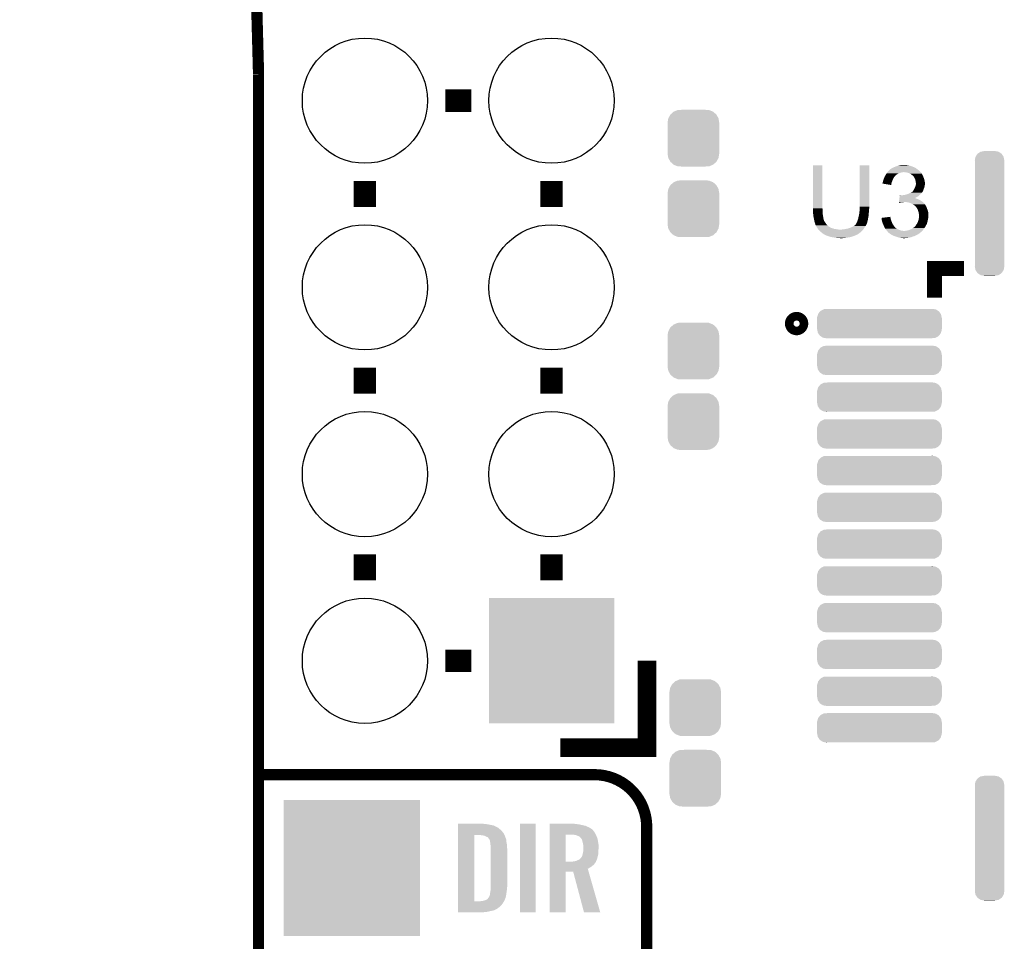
# Model space of a CAD drawing. Extents: x -4.5 to 27.4, y -3.9 to 53.4.
# Tile 23 of 43: x -4.5 to 8.9, y 16.8 to 29.3. Entities that reach past the tile are written whole.
import ezdxf

# ---------------------------------------------------------------- set-up
doc = ezdxf.new("R2010")
doc.units = 0
doc.layers.get('0').update_dxf_attribs({"linetype": 'CONTINUOUS'})
for name, color, linetype in [('BRUSHLESS_28_CLICK_V101_GKO', 9, 'CONTINUOUS'), ('BRUSHLESS_28_CLICK_V101_GTO', 11, 'CONTINUOUS'), ('BRUSHLESS_28_CLICK_V101_GTS', 8, 'CONTINUOUS')]:
    doc.layers.add(name, color=color, linetype=linetype)

# ---------------------------------------------------------------- blocks, each defined once
blk = doc.blocks.new('CUSTOM_107')
for points in [[(-0.189414, 0.772888), (-0.165422, 0.810392), (0.190492, 0.772888), (0.164314, 0.810392)], [(-0.165422, 0.810392), (-0.16024, 0.813914), (0.164314, 0.810392), (0.161854, 0.813914)], [(-0.16024, 0.813914), (-0.124042, 0.838516), (0.161854, 0.813914), (0.122324, 0.838516)], [(-0.124042, 0.838516), (-0.11462, 0.84035), (0.122324, 0.838516), (0.119376, 0.84035)], [(-0.11462, 0.84035), (-0.07493, 0.848074), (0.119376, 0.84035), (0.07493, 0.848074)], [(-0.07493, 0.848074), (-0.07493, 0.84963), (0.07493, 0.848074), (0.07493, 0.84963)], [(-0.20066, 0.7239), (-0.192384, 0.768244), (0.20066, 0.7239), (0.191456, 0.768244)], [(-0.19939, 0.706172), (-0.20066, 0.7239), (0.19939, 0.706172), (0.20066, 0.7239)], [(-0.19939, 0.706166), (-0.19939, 0.706172), (0.19939, 0.706166), (0.19939, 0.706172)], [(-0.19939, -0.706166), (-0.19939, 0.706166), (0.19939, -0.706166), (0.19939, 0.706166)], [(-0.192384, 0.768244), (-0.189414, 0.772888), (0.191456, 0.768244), (0.190492, 0.772888)], [(-0.20066, -0.7239), (-0.199392, -0.706168), (0.20066, -0.7239), (0.19939, -0.706168)], [(-0.191394, -0.768524), (-0.20066, -0.7239), (0.192382, -0.768524), (0.20066, -0.7239)], [(-0.199392, -0.706168), (-0.19939, -0.706166), (0.19939, -0.706168), (0.19939, -0.706166)], [(-0.19049, -0.772888), (-0.191394, -0.768524), (0.18959, -0.772888), (0.192382, -0.768524)], [(-0.164118, -0.81067), (-0.19049, -0.772888), (0.16542, -0.81067), (0.18959, -0.772888)], [(-0.161854, -0.813914), (-0.164118, -0.81067), (0.160646, -0.813914), (0.16542, -0.81067)], [(-0.12187, -0.838794), (-0.161854, -0.813914), (0.12404, -0.838794), (0.160646, -0.813914)], [(-0.119374, -0.840348), (-0.12187, -0.838794), (0.116054, -0.840348), (0.12404, -0.838794)], [(-0.07493, -0.848074), (-0.119374, -0.840348), (0.076358, -0.848074), (0.116054, -0.840348)], [(-0.07493, -0.848352), (-0.07493, -0.848074), (0.07493, -0.848352), (0.076358, -0.848074)], [(-0.07493, -0.84963), (-0.07493, -0.848352), (0.07493, -0.84963), (0.07493, -0.848352)]]:
    blk.add_solid(points)
blk = doc.blocks.new('CUSTOM_108')
for points in [[(-0.8364, 0.12521), (-0.833152, 0.135816), (0.838302, 0.12521), (0.830934, 0.135816)], [(-0.833152, 0.135816), (-0.807378, 0.1663), (0.830934, 0.135816), (0.809756, 0.1663)], [(-0.807378, 0.1663), (-0.800848, 0.174022), (0.809756, 0.1663), (0.79741, 0.174022)], [(-0.800848, 0.174022), (-0.763276, 0.19283), (0.79741, 0.174022), (0.767336, 0.19283)], [(-0.763276, 0.19283), (-0.756108, 0.196418), (0.767336, 0.19283), (0.744246, 0.196418)], [(-0.756108, 0.196418), (-0.706166, 0.19939), (0.744246, 0.196418), (0.725118, 0.19939)], [(0.706166, 0.19939), (0.717896, 0.200512), (0.725118, 0.19939), (0.717896, 0.200512)], [(-0.84963, -0.07493), (-0.84963, 0.07493), (0.84963, -0.07493), (0.84963, 0.07493)], [(-0.84836, 0.0762), (-0.8478, 0.087976), (0.84836, 0.0762), (0.845944, 0.087976)], [(-0.848354, 0.07493), (-0.84836, 0.0762), (0.848354, 0.07493), (0.84836, 0.0762)], [(-0.8478, 0.087976), (-0.8364, 0.12521), (0.845944, 0.087976), (0.838302, 0.12521)], [(-0.84836, -0.0762), (-0.848354, -0.07493), (0.84836, -0.0762), (0.848354, -0.07493)], [(-0.845944, -0.087972), (-0.84836, -0.0762), (0.847802, -0.087972), (0.84836, -0.0762)], [(-0.838302, -0.12521), (-0.845944, -0.087972), (0.8364, -0.12521), (0.847802, -0.087972)], [(-0.830936, -0.135812), (-0.838302, -0.12521), (0.833154, -0.135812), (0.8364, -0.12521)], [(-0.809758, -0.166302), (-0.830936, -0.135812), (0.807374, -0.166302), (0.833154, -0.135812)], [(-0.79742, -0.174018), (-0.809758, -0.166302), (0.80085, -0.174018), (0.807374, -0.166302)], [(-0.76734, -0.192832), (-0.79742, -0.174018), (0.763272, -0.192832), (0.80085, -0.174018)], [(-0.744262, -0.196418), (-0.76734, -0.192832), (0.75611, -0.196418), (0.763272, -0.192832)], [(-0.725134, -0.19939), (-0.744262, -0.196418), (0.706166, -0.19939), (0.75611, -0.196418)], [(-0.717902, -0.200514), (-0.725134, -0.19939), (-0.717902, -0.200514), (-0.706166, -0.19939)]]:
    blk.add_solid(points)
blk = doc.blocks.new('CUSTOM_62')
for points in [[(-0.35179, 0.21082), (-0.342144, 0.268372), (0.35179, 0.21082), (0.34192, 0.268372)], [(-0.342144, 0.268372), (-0.341452, 0.269636), (0.34192, 0.268372), (0.341702, 0.269636)], [(-0.341452, 0.269636), (-0.313432, 0.320688), (0.341702, 0.269636), (0.313176, 0.320688)], [(-0.313432, 0.320688), (-0.312264, 0.321732), (0.313176, 0.320688), (0.312592, 0.321732)], [(-0.312264, 0.321732), (-0.26893, 0.360448), (0.312592, 0.321732), (0.268592, 0.360448)], [(-0.26893, 0.360448), (-0.267216, 0.361152), (0.268592, 0.360448), (0.26779, 0.361152)], [(-0.267216, 0.361152), (-0.213724, 0.383108), (0.26779, 0.361152), (0.21312, 0.383108)], [(-0.213724, 0.383108), (-0.20803, 0.383392), (0.21312, 0.383108), (0.212412, 0.383392)], [(-0.20803, 0.383392), (-0.154122, 0.38608), (0.212412, 0.383392), (0.154132, 0.38608)], [(-0.35179, 0.20955), (-0.35179, 0.21082), (0.35179, 0.20955), (0.35179, 0.21082)], [(-0.35179, -0.20955), (-0.35179, 0.20955), (0.35179, -0.20955), (0.35179, 0.20955)], [(-0.35179, -0.21082), (-0.35179, -0.20955), (0.35179, -0.21082), (0.35179, -0.20955)], [(-0.34192, -0.268358), (-0.35179, -0.21082), (0.342148, -0.268358), (0.35179, -0.21082)], [(-0.341702, -0.269636), (-0.34192, -0.268358), (0.341446, -0.269636), (0.342148, -0.268358)], [(-0.313184, -0.320676), (-0.341702, -0.269636), (0.31344, -0.320676), (0.341446, -0.269636)], [(-0.312594, -0.321732), (-0.313184, -0.320676), (0.312258, -0.321732), (0.31344, -0.320676)], [(-0.268602, -0.36044), (-0.312594, -0.321732), (0.26894, -0.36044), (0.312258, -0.321732)], [(-0.267792, -0.361154), (-0.268602, -0.36044), (0.2672, -0.361154), (0.26894, -0.36044)], [(-0.213136, -0.383104), (-0.267792, -0.361154), (0.213734, -0.383104), (0.2672, -0.361154)], [(-0.212414, -0.383394), (-0.213136, -0.383104), (0.207926, -0.383394), (0.213734, -0.383104)], [(-0.154122, -0.38608), (-0.212414, -0.383394), (0.154132, -0.38608), (0.207926, -0.383394)]]:
    blk.add_solid(points)
blk = doc.blocks.new('ROUND_53')
blk.add_circle((0, 0), 0.852)
blk = doc.blocks.new('SQUARE_55')
blk.add_solid([(0.85217, 0.85217), (0.85217, -0.85217), (-0.85217, 0.85217), (-0.85217, -0.85217)])
blk = doc.blocks.new('SQUARE_58')
blk.add_solid([(0.9271, 0.9271), (0.9271, -0.9271), (-0.9271, 0.9271), (-0.9271, -0.9271)])

msp = doc.modelspace()

# ---------------------------------------------------------------- linework, layer by layer
at = {"layer": 'BRUSHLESS_28_CLICK_V101_GKO', "const_width": 0.1524}
msp.add_lwpolyline([(-1.27, 28.575, 0.1622777), (-4.445, 38.735)], format="xyb", dxfattribs=at)
msp.add_lwpolyline([(-1.27, -3.81), (-1.27, 28.575)], dxfattribs=at)
at = {"layer": 'BRUSHLESS_28_CLICK_V101_GTO'}
for points, const_width in [([(1.27, 28.2194), (1.6256, 28.2194)], 0.3048), ([(0.1778, 26.7716), (0.1778, 27.1272)], 0.3048), ([(2.7178, 26.7716), (2.7178, 27.1272)], 0.3048), ([(7.92988, 25.53716), (7.92988, 25.93594), (8.3312, 25.93594)], 0.2032), ([(0.1778, 24.2316), (0.1778, 24.5872)], 0.3048), ([(2.7178, 24.2316), (2.7178, 24.5872)], 0.3048), ([(0.1778, 21.6916), (0.1778, 22.0472)], 0.3048), ([(2.7178, 21.6916), (2.7178, 22.0472)], 0.3048), ([(1.27, 20.5994), (1.6256, 20.5994)], 0.3048), ([(2.83718, 19.4183), (4.01828, 19.4183), (4.01828, 20.5994)], 0.254), ([(-1.27, 19.05), (3.302, 19.05)], 0.1524), ([(4.0132, -0.5588), (4.0132, 18.3388)], 0.1524)]:
    msp.add_lwpolyline(points, dxfattribs=dict(at, const_width=const_width))
at = {"layer": 'BRUSHLESS_28_CLICK_V101_GTO', "const_width": 0.20066}
msp.add_lwpolyline([(5.9944, 25.18664, 1), (6.11124, 25.18664, 1)], format="xyb", close=True, dxfattribs=at)
at = {"layer": 'BRUSHLESS_28_CLICK_V101_GTO', "const_width": 0.1524}
msp.add_lwpolyline([(4.0132, 18.3388, 0.4142136), (3.302, 19.05)], format="xyb", dxfattribs=at)
at = {"layer": 'BRUSHLESS_28_CLICK_V101_GTO'}
for points in [[(6.2738, 26.756358), (6.273824, 27.340534), (6.40334, 26.756358), (6.40334, 27.340534)], [(6.273824, 27.340534), (6.273826, 27.34056), (6.40334, 27.340534), (6.273826, 27.34056)], [(6.91134, 26.77668), (6.911364, 27.340534), (7.04088, 26.77668), (7.04088, 27.340534)], [(6.911364, 27.340534), (6.911366, 27.34056), (7.04088, 27.340534), (6.911366, 27.34056)], [(7.434582, 27.33548), (7.45998, 27.34056), (7.58444, 27.33548), (7.561578, 27.34056)], [(7.45998, 27.34056), (7.47268, 27.3431), (7.561578, 27.34056), (7.5438, 27.3431)], [(7.47268, 27.3431), (7.493002, 27.34564), (7.5438, 27.3431), (7.52602, 27.34564)], [(7.261638, 27.203388), (7.269054, 27.2161), (7.39902, 27.203388), (7.41934, 27.2161)], [(7.269054, 27.2161), (7.272018, 27.22118), (7.41934, 27.2161), (7.42645, 27.22118)], [(7.272018, 27.22118), (7.277096, 27.228798), (7.42645, 27.22118), (7.437116, 27.228798)], [(7.277096, 27.228798), (7.280484, 27.23388), (7.437116, 27.228798), (7.457438, 27.23388)], [(7.280484, 27.23388), (7.285564, 27.241498), (7.457438, 27.23388), (7.475218, 27.241498)], [(7.285564, 27.241498), (7.287258, 27.24404), (7.475218, 27.241498), (7.493, 27.24404)], [(7.287258, 27.24404), (7.288952, 27.24658), (7.493, 27.24404), (7.505698, 27.24658)], [(7.288952, 27.24658), (7.292342, 27.251662), (7.741922, 27.24658), (7.73684, 27.251662)], [(7.292342, 27.251662), (7.297422, 27.256742), (7.73684, 27.251662), (7.73176, 27.256742)], [(7.297422, 27.256742), (7.31266, 27.27198), (7.73176, 27.256742), (7.71398, 27.27198)], [(7.31266, 27.27198), (7.322824, 27.282142), (7.71398, 27.27198), (7.701786, 27.282142)], [(7.322824, 27.282142), (7.327892, 27.28468), (7.701786, 27.282142), (7.69874, 27.28468)], [(7.327892, 27.28468), (7.327896, 27.284682), (7.69874, 27.28468), (7.698738, 27.284682)], [(7.327896, 27.284682), (7.33298, 27.28976), (7.698738, 27.284682), (7.69112, 27.28976)], [(7.33298, 27.28976), (7.340602, 27.29484), (7.69112, 27.28976), (7.6835, 27.29484)], [(7.340602, 27.29484), (7.360914, 27.304998), (7.6835, 27.29484), (7.670802, 27.304998)], [(7.360914, 27.304998), (7.360918, 27.305), (7.670802, 27.304998), (7.670798, 27.305)], [(7.360918, 27.305), (7.36515, 27.30754), (7.670798, 27.305), (7.663184, 27.30754)], [(7.36515, 27.30754), (7.369376, 27.310076), (7.663184, 27.30754), (7.660636, 27.310076)], [(7.369376, 27.310076), (7.373616, 27.31262), (7.660636, 27.310076), (7.654278, 27.31262)], [(7.373616, 27.31262), (7.40156, 27.32278), (7.654278, 27.31262), (7.628884, 27.32278)], [(7.40156, 27.32278), (7.421366, 27.330398), (7.628884, 27.32278), (7.609842, 27.330398)], [(7.421366, 27.330398), (7.434582, 27.33548), (7.609842, 27.330398), (7.58444, 27.33548)], [(7.541258, 27.24404), (7.515862, 27.24658), (7.744462, 27.24404), (7.741922, 27.24658)], [(7.564118, 27.23896), (7.541258, 27.24404), (7.749542, 27.23896), (7.744462, 27.24404)], [(7.564124, 27.238958), (7.564118, 27.23896), (7.749542, 27.238958), (7.749542, 27.23896)], [(7.58444, 27.23134), (7.564124, 27.238958), (7.753776, 27.23134), (7.749542, 27.238958)], [(7.599682, 27.22626), (7.58444, 27.23134), (7.7566, 27.22626), (7.753776, 27.23134)], [(7.612376, 27.216104), (7.599682, 27.22626), (7.762242, 27.216104), (7.7566, 27.22626)], [(7.61238, 27.2161), (7.612376, 27.216104), (7.762246, 27.2161), (7.762242, 27.216104)], [(7.615772, 27.213556), (7.61238, 27.2161), (7.76478, 27.213556), (7.762246, 27.2161)], [(7.62254, 27.20848), (7.615772, 27.213556), (7.766474, 27.20848), (7.76478, 27.213556)], [(7.626354, 27.205938), (7.62254, 27.20848), (7.76732, 27.205938), (7.766474, 27.20848)], [(7.63016, 27.2034), (7.626354, 27.205938), (7.768844, 27.2034), (7.76732, 27.205938)], [(7.22122, 27.091662), (7.221222, 27.094184), (7.34398, 27.091662), (7.344404, 27.094184)], [(7.340574, 27.071324), (7.22122, 27.091662), (7.340574, 27.071324), (7.34398, 27.091662)], [(7.221222, 27.094184), (7.22376, 27.099264), (7.344404, 27.094184), (7.345254, 27.099264)], [(7.22376, 27.101798), (7.223762, 27.104342), (7.34568, 27.101798), (7.346604, 27.104342)], [(7.22376, 27.099264), (7.22376, 27.101798), (7.345254, 27.099264), (7.34568, 27.101798)], [(7.223762, 27.104342), (7.226298, 27.11196), (7.346604, 27.104342), (7.349374, 27.11196)], [(7.226298, 27.11196), (7.230746, 27.12974), (7.349374, 27.11196), (7.35584, 27.12974)], [(7.230746, 27.12974), (7.231382, 27.13228), (7.35584, 27.12974), (7.356968, 27.13228)], [(7.231382, 27.13228), (7.23877, 27.1526), (7.356968, 27.13228), (7.366, 27.1526)], [(7.23877, 27.1526), (7.24154, 27.160218), (7.366, 27.1526), (7.369264, 27.160218)], [(7.24154, 27.160218), (7.245772, 27.170378), (7.369264, 27.160218), (7.37362, 27.170378)], [(7.245772, 27.170378), (7.251062, 27.183078), (7.37362, 27.170378), (7.383778, 27.183078)], [(7.251062, 27.183078), (7.25424, 27.190702), (7.383778, 27.183078), (7.391402, 27.190702)], [(7.25424, 27.190702), (7.255718, 27.193238), (7.391402, 27.190702), (7.393938, 27.193238)], [(7.255718, 27.193238), (7.26016, 27.200854), (7.393938, 27.193238), (7.399016, 27.200854)], [(7.26016, 27.200854), (7.261638, 27.203388), (7.399016, 27.200854), (7.39902, 27.203388)], [(7.640314, 27.193244), (7.63016, 27.2034), (7.77494, 27.193244), (7.768844, 27.2034)], [(7.647938, 27.185616), (7.640314, 27.193244), (7.777484, 27.185616), (7.77494, 27.193244)], [(7.652292, 27.178002), (7.647938, 27.185616), (7.78002, 27.178002), (7.777484, 27.185616)], [(7.6581, 27.167842), (7.652292, 27.178002), (7.784374, 27.167842), (7.78002, 27.178002)], [(7.661368, 27.160218), (7.6581, 27.167842), (7.78764, 27.160218), (7.784374, 27.167842)], [(7.66572, 27.150062), (7.661368, 27.160218), (7.79018, 27.150062), (7.78764, 27.160218)], [(7.668624, 27.1399), (7.66572, 27.150062), (7.79272, 27.1399), (7.79018, 27.150062)], [(7.6708, 27.132282), (7.668624, 27.1399), (7.794244, 27.132282), (7.79272, 27.1399)], [(7.67334, 27.11704), (7.6708, 27.132282), (7.797292, 27.11704), (7.794244, 27.132282)], [(7.67385, 27.1145), (7.67334, 27.11704), (7.7978, 27.1145), (7.797292, 27.11704)], [(7.67588, 27.104342), (7.67385, 27.1145), (7.79893, 27.104342), (7.7978, 27.1145)], [(7.674186, 27.06878), (7.675878, 27.078938), (7.7978, 27.06878), (7.80034, 27.078938)], [(7.675878, 27.078938), (7.67588, 27.078942), (7.80034, 27.078938), (7.80034, 27.078942)], [(7.67588, 27.091638), (7.67588, 27.104342), (7.80034, 27.091638), (7.79893, 27.104342)], [(7.67588, 27.078942), (7.67588, 27.091638), (7.80034, 27.078942), (7.80034, 27.091638)], [(7.5057, 26.93416), (7.52348, 26.9367), (7.72414, 26.93416), (7.727188, 26.9367)], [(7.52348, 26.9367), (7.543798, 26.94178), (7.727188, 26.9367), (7.733284, 26.94178)], [(7.543798, 26.94178), (7.559038, 26.94686), (7.733284, 26.94178), (7.73938, 26.94686)], [(7.559038, 26.94686), (7.566658, 26.9494), (7.73938, 26.94686), (7.741918, 26.9494)], [(7.566658, 26.9494), (7.583804, 26.95702), (7.741918, 26.9494), (7.749538, 26.95702)], [(7.583804, 26.95702), (7.58952, 26.95956), (7.749538, 26.95702), (7.751442, 26.95956)], [(7.58952, 26.95956), (7.604758, 26.967178), (7.751442, 26.95956), (7.75716, 26.967178)], [(7.604758, 26.967178), (7.614924, 26.97226), (7.75716, 26.967178), (7.762236, 26.97226)], [(7.614924, 26.97226), (7.617466, 26.972264), (7.762236, 26.97226), (7.76224, 26.972264)], [(7.617466, 26.972264), (7.621274, 26.974804), (7.76224, 26.972264), (7.764778, 26.974804)], [(7.621274, 26.974804), (7.625082, 26.977342), (7.764778, 26.974804), (7.766046, 26.977342)], [(7.625082, 26.977342), (7.635242, 26.987502), (7.766046, 26.977342), (7.771128, 26.987502)], [(7.635242, 26.987502), (7.641336, 26.99512), (7.771128, 26.987502), (7.77494, 26.99512)], [(7.641336, 26.99512), (7.645402, 27.000202), (7.77494, 26.99512), (7.776844, 27.000202)], [(7.645402, 27.000202), (7.663178, 27.03576), (7.776844, 27.000202), (7.79018, 27.03576)], [(7.663178, 27.03576), (7.66572, 27.040842), (7.79018, 27.03576), (7.791632, 27.040842)], [(7.66572, 27.040842), (7.669952, 27.053538), (7.791632, 27.040842), (7.79526, 27.053538)], [(7.669952, 27.053538), (7.67334, 27.0637), (7.79526, 27.053538), (7.796952, 27.0637)], [(7.67334, 27.0637), (7.674186, 27.06878), (7.796952, 27.0637), (7.7978, 27.06878)], [(7.444744, 26.827516), (7.445344, 26.83256), (7.444744, 26.827516), (7.462518, 26.83256)], [(7.445344, 26.83256), (7.445648, 26.8351), (7.462518, 26.83256), (7.4803, 26.8351)], [(7.445648, 26.8351), (7.44595, 26.83764), (7.4803, 26.8351), (7.492998, 26.83764)], [(7.44595, 26.83764), (7.446254, 26.84018), (7.505698, 26.83764), (7.515858, 26.84018)], [(7.446254, 26.84018), (7.447466, 26.85034), (7.770224, 26.84018), (7.75716, 26.85034)], [(7.447466, 26.85034), (7.44898, 26.86304), (7.75716, 26.85034), (7.73684, 26.86304)], [(7.44898, 26.86304), (7.450494, 26.87574), (7.73684, 26.86304), (7.713982, 26.87574)], [(7.450494, 26.87574), (7.451404, 26.88336), (7.713982, 26.87574), (7.69366, 26.88336)], [(7.451404, 26.88336), (7.45201, 26.88844), (7.69366, 26.88336), (7.678422, 26.88844)], [(7.45201, 26.88844), (7.452616, 26.893518), (7.678422, 26.88844), (7.668264, 26.893518)], [(7.452616, 26.89352), (7.45413, 26.90622), (7.663288, 26.89352), (7.688578, 26.90622)], [(7.452616, 26.893518), (7.452616, 26.89352), (7.668264, 26.893518), (7.663288, 26.89352)], [(7.45413, 26.90622), (7.455646, 26.91892), (7.688578, 26.90622), (7.706362, 26.91892)], [(7.455646, 26.91892), (7.45716, 26.93162), (7.706362, 26.91892), (7.721176, 26.93162)], [(7.45716, 26.93162), (7.457462, 26.934158), (7.470144, 26.93162), (7.465064, 26.934158)], [(7.457462, 26.934158), (7.457464, 26.93416), (7.465064, 26.934158), (7.457464, 26.93416)], [(7.48792, 26.93162), (7.5057, 26.93416), (7.721176, 26.93162), (7.72414, 26.93416)], [(7.55904, 26.83764), (7.528562, 26.84018), (7.77349, 26.83764), (7.770224, 26.84018)], [(7.584438, 26.83256), (7.55904, 26.83764), (7.78002, 26.83256), (7.77349, 26.83764)], [(7.60984, 26.8224), (7.584438, 26.83256), (7.789052, 26.8224), (7.78002, 26.83256)], [(7.627622, 26.81224), (7.60984, 26.8224), (7.798082, 26.81224), (7.789052, 26.8224)], [(7.632706, 26.809698), (7.627622, 26.81224), (7.80034, 26.809698), (7.798082, 26.81224)], [(7.637794, 26.807154), (7.632706, 26.809698), (7.800344, 26.807154), (7.80034, 26.809698)], [(7.642858, 26.804622), (7.637794, 26.807154), (7.802034, 26.804622), (7.800344, 26.807154)], [(7.65556, 26.79446), (7.642858, 26.804622), (7.80881, 26.79446), (7.802034, 26.804622)], [(6.2738, 26.748738), (6.2738, 26.756358), (6.405246, 26.748738), (6.40334, 26.756358)], [(6.274032, 26.746198), (6.2738, 26.748738), (6.40588, 26.746198), (6.405246, 26.748738)], [(6.27634, 26.7208), (6.274032, 26.746198), (6.40588, 26.7208), (6.40588, 26.746198)], [(6.27634, 26.70556), (6.27634, 26.7208), (6.40588, 26.70556), (6.40588, 26.7208)], [(6.27634, 26.695402), (6.27634, 26.70556), (6.406728, 26.695402), (6.40588, 26.70556)], [(6.278598, 26.67508), (6.27634, 26.695402), (6.40842, 26.67508), (6.406728, 26.695402)], [(6.27888, 26.67254), (6.278598, 26.67508), (6.408844, 26.67254), (6.40842, 26.67508)], [(6.28396, 26.631902), (6.27888, 26.67254), (6.415618, 26.631902), (6.408844, 26.67254)], [(6.90118, 26.66238), (6.90626, 26.687778), (7.033768, 26.66238), (7.03546, 26.687778)], [(6.90626, 26.687778), (6.906768, 26.692862), (7.03546, 26.687778), (7.0358, 26.692862)], [(6.906768, 26.692862), (6.90829, 26.708098), (7.0358, 26.692862), (7.03834, 26.708098)], [(6.90829, 26.708098), (6.9088, 26.71318), (7.03834, 26.708098), (7.03834, 26.71318)], [(6.9088, 26.71318), (6.911128, 26.741118), (7.03834, 26.71318), (7.03834, 26.741118)], [(6.911128, 26.741118), (6.91134, 26.743658), (7.03834, 26.741118), (7.038848, 26.743658)], [(6.91134, 26.753818), (6.91134, 26.77668), (7.04088, 26.753818), (7.04088, 26.77668)], [(6.91134, 26.743658), (6.91134, 26.753818), (7.038848, 26.743658), (7.04088, 26.753818)], [(7.66318, 26.78938), (7.65556, 26.79446), (7.812196, 26.78938), (7.80881, 26.79446)], [(7.665722, 26.78684), (7.66318, 26.78938), (7.81389, 26.78684), (7.812196, 26.78938)], [(7.667942, 26.784304), (7.665722, 26.78684), (7.81558, 26.784304), (7.81389, 26.78684)], [(7.6835, 26.766522), (7.667942, 26.784304), (7.8232, 26.766522), (7.81558, 26.784304)], [(7.683502, 26.76652), (7.6835, 26.766522), (7.8232, 26.76652), (7.8232, 26.766522)], [(7.698738, 26.743664), (7.683502, 26.76652), (7.83082, 26.743664), (7.8232, 26.76652)], [(7.69874, 26.74366), (7.698738, 26.743664), (7.83082, 26.74366), (7.83082, 26.743664)], [(7.707208, 26.718258), (7.69874, 26.74366), (7.84098, 26.718258), (7.83082, 26.74366)], [(7.713978, 26.697942), (7.707208, 26.718258), (7.844366, 26.697942), (7.84098, 26.718258)], [(7.715432, 26.687778), (7.713978, 26.697942), (7.84606, 26.687778), (7.844366, 26.697942)], [(7.71652, 26.68016), (7.715432, 26.687778), (7.84606, 26.68016), (7.84606, 26.687778)], [(7.71906, 26.664922), (7.71652, 26.68016), (7.84606, 26.664922), (7.84606, 26.68016)], [(6.28904, 26.614122), (6.28396, 26.631902), (6.41858, 26.614122), (6.415618, 26.631902)], [(6.289042, 26.61412), (6.28904, 26.614122), (6.41858, 26.61412), (6.41858, 26.614122)], [(6.290856, 26.601418), (6.289042, 26.61412), (6.421122, 26.601418), (6.41858, 26.61412)], [(6.29158, 26.59634), (6.290856, 26.601418), (6.423154, 26.59634), (6.421122, 26.601418)], [(6.292852, 26.588716), (6.29158, 26.59634), (6.4262, 26.588716), (6.423154, 26.59634)], [(6.293276, 26.586174), (6.292852, 26.588716), (6.426204, 26.586174), (6.4262, 26.588716)], [(6.29412, 26.581102), (6.293276, 26.586174), (6.429586, 26.581102), (6.426204, 26.586174)], [(6.295138, 26.578558), (6.29412, 26.581102), (6.43128, 26.578558), (6.429586, 26.581102)], [(6.299198, 26.568404), (6.295138, 26.578558), (6.43636, 26.568404), (6.43128, 26.578558)], [(6.299198, 26.568402), (6.299198, 26.568404), (6.436362, 26.568402), (6.43636, 26.568404)], [(6.30174, 26.555702), (6.299198, 26.568402), (6.44652, 26.555702), (6.436362, 26.568402)], [(6.301742, 26.5557), (6.30174, 26.555702), (6.44652, 26.5557), (6.44652, 26.555702)], [(6.30682, 26.540462), (6.301742, 26.5557), (6.45668, 26.540462), (6.44652, 26.5557)], [(6.306822, 26.54046), (6.30682, 26.540462), (6.45668, 26.54046), (6.45668, 26.540462)], [(6.309358, 26.535384), (6.306822, 26.54046), (6.46091, 26.535384), (6.45668, 26.54046)], [(6.30936, 26.5303), (6.309358, 26.535384), (6.465146, 26.5303), (6.46091, 26.535384)], [(6.852922, 26.530304), (6.855462, 26.535376), (7.00151, 26.530304), (7.004046, 26.535376)], [(6.855462, 26.535376), (6.857998, 26.537916), (7.004046, 26.535376), (7.005318, 26.537916)], [(6.857998, 26.537916), (6.86054, 26.540462), (7.005318, 26.537916), (7.007856, 26.540462)], [(6.86054, 26.540462), (6.860542, 26.540464), (7.007856, 26.540462), (7.007856, 26.540464)], [(6.860542, 26.540464), (6.865622, 26.550622), (7.007856, 26.540464), (7.01076, 26.550622)], [(6.865622, 26.550622), (6.8707, 26.558236), (7.01076, 26.550622), (7.012936, 26.558236)], [(6.8707, 26.558236), (6.877812, 26.57602), (7.012936, 26.558236), (7.01802, 26.57602)], [(6.877812, 26.57602), (6.88086, 26.583638), (7.01802, 26.57602), (7.019542, 26.583638)], [(6.88086, 26.583638), (6.88594, 26.59888), (7.019542, 26.583638), (7.022592, 26.59888)], [(6.88594, 26.59888), (6.890294, 26.61412), (7.022592, 26.59888), (7.02564, 26.61412)], [(6.890294, 26.61412), (6.89102, 26.616658), (7.02564, 26.61412), (7.026114, 26.616658)], [(6.89102, 26.616658), (6.899486, 26.654758), (7.026114, 26.616658), (7.03326, 26.654758)], [(6.899486, 26.654758), (6.90118, 26.66238), (7.03326, 26.654758), (7.033768, 26.66238)], [(7.208522, 26.624254), (7.248506, 26.629358), (7.332142, 26.624254), (7.330442, 26.629358)], [(7.208802, 26.621736), (7.208522, 26.624254), (7.33298, 26.621736), (7.332142, 26.624254)], [(7.20965, 26.614118), (7.208802, 26.621736), (7.33298, 26.614118), (7.33298, 26.621736)], [(7.210778, 26.603962), (7.20965, 26.614118), (7.33552, 26.603962), (7.33298, 26.614118)], [(7.21106, 26.601422), (7.210778, 26.603962), (7.336368, 26.601422), (7.33552, 26.603962)], [(7.215576, 26.5811), (7.21106, 26.601422), (7.34314, 26.5811), (7.336368, 26.601422)], [(7.21614, 26.578562), (7.215576, 26.5811), (7.344156, 26.578562), (7.34314, 26.5811)], [(7.223762, 26.555698), (7.21614, 26.578562), (7.3533, 26.555698), (7.344156, 26.578562)], [(7.22884, 26.540462), (7.223762, 26.555698), (7.361766, 26.540462), (7.3533, 26.555698)], [(7.232358, 26.53284), (7.22884, 26.540462), (7.366, 26.53284), (7.361766, 26.540462)], [(7.248506, 26.629358), (7.288304, 26.634438), (7.330442, 26.629358), (7.33044, 26.634438)], [(7.288304, 26.634438), (7.308172, 26.636974), (7.33044, 26.634438), (7.327906, 26.636974)], [(7.308172, 26.636974), (7.3279, 26.639492), (7.327906, 26.636974), (7.3279, 26.639492)], [(7.678418, 26.52776), (7.689302, 26.542998), (7.81703, 26.52776), (7.82574, 26.542998)], [(7.689302, 26.542998), (7.69112, 26.545542), (7.82574, 26.542998), (7.826466, 26.545542)], [(7.69112, 26.545542), (7.70128, 26.56586), (7.826466, 26.545542), (7.832272, 26.56586)], [(7.70128, 26.56586), (7.706358, 26.578558), (7.832272, 26.56586), (7.8359, 26.578558)], [(7.706358, 26.578558), (7.71144, 26.591262), (7.8359, 26.578558), (7.838016, 26.591262)], [(7.71144, 26.591262), (7.7119, 26.5938), (7.838016, 26.591262), (7.83844, 26.5938)], [(7.7119, 26.5938), (7.71652, 26.619198), (7.83844, 26.5938), (7.843518, 26.619198)], [(7.71652, 26.619198), (7.717578, 26.631898), (7.843518, 26.619198), (7.84606, 26.631898)], [(7.717578, 26.631898), (7.71906, 26.649678), (7.84606, 26.631898), (7.84606, 26.649678)], [(7.71906, 26.649678), (7.71906, 26.664922), (7.84606, 26.649678), (7.84606, 26.664922)], [(6.312326, 26.525218), (6.30936, 26.5303), (6.46938, 26.525218), (6.465146, 26.5303)], [(6.321214, 26.50998), (6.312326, 26.525218), (6.487162, 26.50998), (6.46938, 26.525218)], [(6.32714, 26.49982), (6.321214, 26.50998), (6.503418, 26.49982), (6.487162, 26.50998)], [(6.328758, 26.49728), (6.32714, 26.49982), (6.50748, 26.49728), (6.503418, 26.49982)], [(6.328762, 26.497274), (6.328758, 26.49728), (6.510026, 26.497274), (6.50748, 26.49728)], [(6.33199, 26.4922), (6.328762, 26.497274), (6.515104, 26.4922), (6.510026, 26.497274)], [(6.335224, 26.487118), (6.33199, 26.4922), (6.5278, 26.487118), (6.515104, 26.4922)], [(6.338456, 26.48204), (6.335224, 26.487118), (6.54558, 26.48204), (6.5278, 26.487118)], [(6.343306, 26.47442), (6.338456, 26.48204), (6.565902, 26.47442), (6.54558, 26.48204)], [(6.34492, 26.471882), (6.343306, 26.47442), (6.591282, 26.471882), (6.565902, 26.47442)], [(6.344922, 26.47188), (6.34492, 26.471882), (6.5913, 26.47188), (6.591282, 26.471882)], [(6.349438, 26.4668), (6.344922, 26.47188), (6.6167, 26.4668), (6.5913, 26.47188)], [(6.351696, 26.46426), (6.349438, 26.4668), (6.647178, 26.46426), (6.6167, 26.4668)], [(6.36524, 26.44902), (6.351696, 26.46426), (6.944076, 26.44902), (6.957624, 26.46426)], [(6.368144, 26.44648), (6.36524, 26.44902), (6.94182, 26.44648), (6.944076, 26.44902)], [(6.394266, 26.423622), (6.368144, 26.44648), (6.916422, 26.423622), (6.94182, 26.44648)], [(6.405878, 26.41346), (6.394266, 26.423622), (6.902872, 26.41346), (6.916422, 26.423622)], [(6.421118, 26.403302), (6.405878, 26.41346), (6.889328, 26.403302), (6.902872, 26.41346)], [(6.426202, 26.40076), (6.421118, 26.403302), (6.88594, 26.40076), (6.889328, 26.403302)], [(6.426214, 26.400754), (6.426202, 26.40076), (6.883394, 26.400754), (6.88594, 26.40076)], [(6.431276, 26.398222), (6.426214, 26.400754), (6.88086, 26.398222), (6.883394, 26.400754)], [(6.647178, 26.46426), (6.662422, 26.464262), (6.957624, 26.46426), (6.957626, 26.464262)], [(6.662422, 26.464262), (6.670044, 26.4668), (6.957626, 26.464262), (6.959882, 26.4668)], [(6.682742, 26.4668), (6.69543, 26.469338), (6.959882, 26.4668), (6.962138, 26.469338)], [(6.69543, 26.469338), (6.69544, 26.46934), (6.962138, 26.469338), (6.962138, 26.46934)], [(6.69544, 26.46934), (6.72592, 26.47442), (6.962138, 26.46934), (6.965526, 26.47442)], [(6.72592, 26.47442), (6.758938, 26.48204), (6.965526, 26.47442), (6.970606, 26.48204)], [(6.758938, 26.48204), (6.79196, 26.4922), (6.970606, 26.48204), (6.97738, 26.4922)], [(6.79196, 26.4922), (6.822442, 26.507442), (6.97738, 26.4922), (6.986906, 26.507442)], [(6.822442, 26.507442), (6.830058, 26.51252), (6.986906, 26.507442), (6.99008, 26.51252)], [(6.830058, 26.51252), (6.83768, 26.5176), (6.99008, 26.51252), (6.993466, 26.5176)], [(6.83768, 26.5176), (6.850376, 26.527758), (6.993466, 26.5176), (7.000238, 26.527758)], [(6.850376, 26.527758), (6.85038, 26.52776), (7.000238, 26.527758), (7.000238, 26.52776)], [(6.85038, 26.52776), (6.852922, 26.530304), (7.000238, 26.52776), (7.00151, 26.530304)], [(7.242908, 26.50998), (7.232358, 26.53284), (7.38124, 26.50998), (7.366, 26.53284)], [(7.24408, 26.50744), (7.242908, 26.50998), (7.383148, 26.50744), (7.38124, 26.50998)], [(7.25297, 26.48966), (7.24408, 26.50744), (7.39649, 26.48966), (7.383148, 26.50744)], [(7.252972, 26.489656), (7.25297, 26.48966), (7.399026, 26.489656), (7.39649, 26.48966)], [(7.25551, 26.48458), (7.252972, 26.489656), (7.40664, 26.48458), (7.399026, 26.489656)], [(7.259318, 26.476962), (7.25551, 26.48458), (7.4168, 26.476962), (7.40664, 26.48458)], [(7.25932, 26.47696), (7.259318, 26.476962), (7.416802, 26.47696), (7.4168, 26.476962)], [(7.269478, 26.464262), (7.25932, 26.47696), (7.442198, 26.464262), (7.416802, 26.47696)], [(7.27202, 26.46172), (7.269478, 26.464262), (7.447282, 26.46172), (7.442198, 26.464262)], [(7.277098, 26.45664), (7.27202, 26.46172), (7.462522, 26.45664), (7.447282, 26.46172)], [(7.279004, 26.4541), (7.277098, 26.45664), (7.470142, 26.4541), (7.462522, 26.45664)], [(7.282816, 26.44902), (7.279004, 26.4541), (7.493002, 26.44902), (7.470142, 26.4541)], [(7.28472, 26.446482), (7.282816, 26.44902), (7.51838, 26.446482), (7.493002, 26.44902)], [(7.284722, 26.44648), (7.28472, 26.446482), (7.518398, 26.44648), (7.51838, 26.446482)], [(7.292338, 26.438856), (7.284722, 26.44648), (7.754616, 26.438856), (7.76224, 26.44648)], [(7.294878, 26.433784), (7.292338, 26.438856), (7.749544, 26.433784), (7.754616, 26.438856)], [(7.294882, 26.43378), (7.294878, 26.433784), (7.74954, 26.43378), (7.749544, 26.433784)], [(7.299964, 26.428698), (7.294882, 26.43378), (7.741918, 26.428698), (7.74954, 26.43378)], [(7.305042, 26.42362), (7.299964, 26.428698), (7.736838, 26.42362), (7.741918, 26.428698)], [(7.305042, 26.423618), (7.305042, 26.42362), (7.736834, 26.423618), (7.736838, 26.42362)], [(7.32028, 26.41092), (7.305042, 26.423618), (7.719906, 26.41092), (7.736834, 26.423618)], [(7.32384, 26.408378), (7.32028, 26.41092), (7.716518, 26.408378), (7.719906, 26.41092)], [(7.334504, 26.40076), (7.32384, 26.408378), (7.70382, 26.40076), (7.716518, 26.408378)], [(7.338058, 26.39822), (7.334504, 26.40076), (7.69874, 26.39822), (7.70382, 26.40076)], [(7.518398, 26.44648), (7.526022, 26.446482), (7.76224, 26.44648), (7.762242, 26.446482)], [(7.526022, 26.446482), (7.533644, 26.44902), (7.762242, 26.446482), (7.76478, 26.44902)], [(7.548884, 26.44902), (7.566652, 26.454098), (7.76478, 26.44902), (7.769858, 26.454098)], [(7.566652, 26.454098), (7.56666, 26.4541), (7.769858, 26.454098), (7.769858, 26.4541)], [(7.56666, 26.4541), (7.58952, 26.46172), (7.769858, 26.4541), (7.775302, 26.46172)], [(7.58952, 26.46172), (7.614922, 26.47188), (7.775302, 26.46172), (7.782558, 26.47188)], [(7.614922, 26.47188), (7.637776, 26.484582), (7.782558, 26.47188), (7.79163, 26.484582)], [(7.637776, 26.484582), (7.643492, 26.489662), (7.79163, 26.484582), (7.79526, 26.489662)], [(7.643492, 26.489662), (7.66064, 26.5049), (7.79526, 26.489662), (7.804782, 26.5049)], [(7.66064, 26.5049), (7.665722, 26.509982), (7.804782, 26.5049), (7.80796, 26.509982)], [(7.665722, 26.509982), (7.670802, 26.515062), (7.80796, 26.509982), (7.8105, 26.515062)], [(7.670802, 26.515062), (7.676894, 26.52522), (7.8105, 26.515062), (7.81558, 26.52522)], [(7.676894, 26.52522), (7.678418, 26.52776), (7.81558, 26.52522), (7.81703, 26.52776)], [(6.43128, 26.39822), (6.431276, 26.398222), (6.880858, 26.39822), (6.88086, 26.398222)], [(6.431284, 26.398216), (6.43128, 26.39822), (6.878314, 26.398216), (6.880858, 26.39822)], [(6.433824, 26.395682), (6.431284, 26.398216), (6.874512, 26.395682), (6.878314, 26.398216)], [(6.439756, 26.39314), (6.433824, 26.395682), (6.870698, 26.39314), (6.874512, 26.395682)], [(6.45161, 26.388058), (6.439756, 26.39314), (6.860538, 26.388058), (6.870698, 26.39314)], [(6.457532, 26.38552), (6.45161, 26.388058), (6.850378, 26.38552), (6.860538, 26.388058)], [(6.469382, 26.38044), (6.457532, 26.38552), (6.840218, 26.38044), (6.850378, 26.38552)], [(6.499866, 26.37028), (6.469382, 26.38044), (6.80974, 26.37028), (6.840218, 26.38044)], [(6.50748, 26.367742), (6.499866, 26.37028), (6.800856, 26.367742), (6.80974, 26.37028)], [(6.54558, 26.36012), (6.50748, 26.367742), (6.774178, 26.36012), (6.800856, 26.367742)], [(6.56209, 26.35758), (6.54558, 26.36012), (6.75386, 26.35758), (6.774178, 26.36012)], [(6.5786, 26.35504), (6.56209, 26.35758), (6.731, 26.35504), (6.75386, 26.35758)], [(6.59638, 26.3525), (6.5786, 26.35504), (6.71957, 26.3525), (6.731, 26.35504)], [(6.611618, 26.34996), (6.59638, 26.3525), (6.70814, 26.34996), (6.71957, 26.3525)], [(6.647178, 26.34742), (6.637018, 26.34996), (6.659882, 26.34742), (6.70814, 26.34996)], [(7.355838, 26.38806), (7.338058, 26.39822), (7.67842, 26.38806), (7.69874, 26.39822)], [(7.373622, 26.38044), (7.355838, 26.38806), (7.66318, 26.38044), (7.67842, 26.38806)], [(7.387852, 26.375358), (7.373622, 26.38044), (7.653018, 26.375358), (7.66318, 26.38044)], [(7.40207, 26.37028), (7.387852, 26.375358), (7.63524, 26.37028), (7.653018, 26.375358)], [(7.40918, 26.36774), (7.40207, 26.37028), (7.628466, 26.36774), (7.63524, 26.37028)], [(7.42569, 26.36266), (7.40918, 26.36774), (7.614918, 26.36266), (7.628466, 26.36774)], [(7.442198, 26.35758), (7.42569, 26.36266), (7.59206, 26.35758), (7.614918, 26.36266)], [(7.47268, 26.3525), (7.442198, 26.35758), (7.56666, 26.3525), (7.59206, 26.35758)], [(7.485378, 26.34996), (7.47268, 26.3525), (7.5438, 26.34996), (7.56666, 26.3525)], [(7.505698, 26.34742), (7.495538, 26.34996), (7.518402, 26.34742), (7.5438, 26.34996)], [(1.445284, 18.38198), (1.445286, 18.38452), (1.78308, 18.38198), (1.75514, 18.38452)], [(1.445284, 18.37944), (1.445284, 18.38198), (1.8161, 18.37944), (1.78308, 18.38198)], [(1.445284, 18.37436), (1.445284, 18.37944), (1.851658, 18.37436), (1.8161, 18.37944)], [(1.445284, 18.359118), (1.445284, 18.37436), (1.927862, 18.359118), (1.851658, 18.37436)], [(2.286, 17.175506), (2.286024, 18.384494), (2.501874, 17.175506), (2.5019, 18.384494)], [(2.286024, 18.384494), (2.286026, 18.38452), (2.5019, 18.384494), (2.286026, 18.38452)], [(2.689884, 18.38198), (2.689886, 18.38452), (3.02768, 18.38198), (3.0099, 18.38452)], [(2.689884, 18.37944), (2.689884, 18.38198), (3.04546, 18.37944), (3.02768, 18.38198)], [(2.689884, 18.37436), (2.689884, 18.37944), (3.08864, 18.37436), (3.04546, 18.37944)], [(2.689884, 18.354038), (2.689884, 18.37436), (3.180082, 18.354038), (3.08864, 18.37436)], [(1.445262, 17.327902), (1.445282, 18.22704), (1.66624, 17.327902), (1.666262, 18.22704)], [(1.445282, 18.275302), (1.445284, 18.29816), (2.047238, 18.275302), (2.02692, 18.29816)], [(1.445282, 18.249898), (1.445282, 18.275302), (2.06756, 18.249898), (2.047238, 18.275302)], [(1.445282, 18.22704), (1.445282, 18.249898), (2.077952, 18.22704), (2.06756, 18.249898)], [(1.445284, 18.34388), (1.445284, 18.359118), (1.96088, 18.34388), (1.927862, 18.359118)], [(1.445284, 18.341338), (1.445284, 18.34388), (1.965962, 18.341338), (1.96088, 18.34388)], [(1.445284, 18.33626), (1.445284, 18.341338), (1.973582, 18.33626), (1.965962, 18.341338)], [(1.445284, 18.32864), (1.445284, 18.33626), (1.988816, 18.32864), (1.973582, 18.33626)], [(1.445284, 18.3134), (1.445284, 18.32864), (2.006598, 18.3134), (1.988816, 18.32864)], [(1.445284, 18.29816), (1.445284, 18.3134), (2.02692, 18.29816), (2.006598, 18.3134)], [(1.780542, 18.224498), (1.757678, 18.22704), (2.079108, 18.224498), (2.077952, 18.22704)], [(2.689874, 17.866382), (2.689882, 18.23466), (2.91084, 17.866382), (2.910862, 18.23466)], [(2.689882, 18.27784), (2.689884, 18.298158), (3.29438, 18.27784), (3.27914, 18.298158)], [(2.689882, 18.252438), (2.689882, 18.27784), (3.31216, 18.252438), (3.29438, 18.27784)], [(2.689882, 18.23466), (2.689882, 18.252438), (3.320366, 18.23466), (3.31216, 18.252438)], [(2.689884, 18.33372), (2.689884, 18.354038), (3.2258, 18.33372), (3.180082, 18.354038)], [(2.689884, 18.31086), (2.689884, 18.33372), (3.2639, 18.31086), (3.2258, 18.33372)], [(2.689884, 18.308318), (2.689884, 18.31086), (3.268976, 18.308318), (3.2639, 18.31086)], [(2.689884, 18.298158), (2.689884, 18.308318), (3.27914, 18.298158), (3.268976, 18.308318)], [(3.022602, 18.23212), (2.99212, 18.23466), (3.32154, 18.23212), (3.320366, 18.23466)], [(3.048, 18.227038), (3.022602, 18.23212), (3.323884, 18.227038), (3.32154, 18.23212)], [(3.070858, 18.21942), (3.048, 18.227038), (3.3274, 18.21942), (3.323884, 18.227038)], [(1.788158, 18.22196), (1.780542, 18.224498), (2.08026, 18.22196), (2.079108, 18.224498)], [(1.79578, 18.21942), (1.788158, 18.22196), (2.081532, 18.21942), (2.08026, 18.22196)], [(1.811022, 18.216878), (1.79578, 18.21942), (2.082802, 18.216878), (2.081532, 18.21942)], [(1.821182, 18.211798), (1.811022, 18.216878), (2.084072, 18.211798), (2.082802, 18.216878)], [(1.828802, 18.20672), (1.821182, 18.211798), (2.085342, 18.20672), (2.084072, 18.211798)], [(1.828808, 18.206718), (1.828802, 18.20672), (2.085342, 18.206718), (2.085342, 18.20672)], [(1.833884, 18.20418), (1.828808, 18.206718), (2.08643, 18.20418), (2.085342, 18.206718)], [(1.836424, 18.204178), (1.833884, 18.20418), (2.086432, 18.204178), (2.08643, 18.20418)], [(1.849122, 18.199096), (1.836424, 18.204178), (2.08861, 18.199096), (2.086432, 18.204178)], [(1.85674, 18.18894), (1.849122, 18.199096), (2.09296, 18.18894), (2.08861, 18.199096)], [(1.87198, 18.168618), (1.85674, 18.18894), (2.099734, 18.168618), (2.09296, 18.18894)], [(1.87325, 18.166078), (1.87198, 18.168618), (2.10058, 18.166078), (2.099734, 18.168618)], [(1.87706, 18.158458), (1.87325, 18.166078), (2.101216, 18.158458), (2.10058, 18.166078)], [(1.8796, 18.150836), (1.87706, 18.158458), (2.101852, 18.150836), (2.101216, 18.158458)], [(1.8796, 18.143218), (1.8796, 18.150836), (2.102486, 18.143218), (2.101852, 18.150836)], [(1.880872, 18.135598), (1.8796, 18.143218), (2.10312, 18.135598), (2.102486, 18.143218)], [(1.88214, 18.12798), (1.880872, 18.135598), (2.104644, 18.12798), (2.10312, 18.135598)], [(1.88595, 18.0975), (1.88214, 18.12798), (2.11074, 18.0975), (2.104644, 18.12798)], [(1.88976, 18.067018), (1.88595, 18.0975), (2.112534, 18.067018), (2.11074, 18.0975)], [(3.08864, 18.2118), (3.070858, 18.21942), (3.330364, 18.2118), (3.3274, 18.21942)], [(3.101342, 18.204178), (3.08864, 18.2118), (3.333328, 18.204178), (3.330364, 18.2118)], [(3.11658, 18.18894), (3.101342, 18.204178), (3.339254, 18.18894), (3.333328, 18.204178)], [(3.127468, 18.173696), (3.11658, 18.18894), (3.34518, 18.173696), (3.339254, 18.18894)], [(3.12928, 18.171158), (3.127468, 18.173696), (3.345562, 18.171158), (3.34518, 18.173696)], [(3.1369, 18.148298), (3.12928, 18.171158), (3.34899, 18.148298), (3.345562, 18.171158)], [(3.14198, 18.12544), (3.1369, 18.148298), (3.35242, 18.12544), (3.34899, 18.148298)], [(3.142616, 18.1229), (3.14198, 18.12544), (3.3528, 18.1229), (3.35242, 18.12544)], [(3.14706, 18.105118), (3.142616, 18.1229), (3.356034, 18.105118), (3.3528, 18.1229)], [(3.14819, 18.094958), (3.14706, 18.105118), (3.35788, 18.094958), (3.356034, 18.105118)], [(3.1496, 18.08226), (3.14819, 18.094958), (3.35788, 18.08226), (3.35788, 18.094958)], [(1.88976, 18.05432), (1.88976, 18.067018), (2.11328, 18.05432), (2.112534, 18.067018)], [(1.88976, 18.008602), (1.88976, 18.05432), (2.11582, 18.008602), (2.11328, 18.05432)], [(1.88976, 17.54632), (1.88976, 18.008602), (2.11582, 17.54632), (2.11582, 18.008602)], [(3.134358, 17.942556), (3.13944, 17.96288), (3.347084, 17.942556), (3.352164, 17.96288)], [(3.13944, 17.96288), (3.140004, 17.965418), (3.352164, 17.96288), (3.3528, 17.965418)], [(3.140004, 17.965418), (3.14452, 17.98574), (3.3528, 17.965418), (3.3528, 17.98574)], [(3.14452, 17.98574), (3.146366, 17.995902), (3.3528, 17.98574), (3.3528, 17.995902)], [(3.146366, 17.995902), (3.1496, 18.013678), (3.3528, 17.995902), (3.354576, 18.013678)], [(3.15214, 18.067018), (3.1496, 18.08226), (3.35788, 18.067018), (3.35788, 18.08226)], [(3.1496, 18.013678), (3.150144, 18.0213), (3.354576, 18.013678), (3.35534, 18.0213)], [(3.150144, 18.0213), (3.151776, 18.04416), (3.35534, 18.0213), (3.35788, 18.04416)], [(3.151776, 18.04416), (3.15214, 18.04924), (3.35788, 18.04416), (3.35788, 18.04924)], [(3.15214, 18.04924), (3.15214, 18.067018), (3.35788, 18.04924), (3.35788, 18.067018)], [(2.689872, 17.8181), (2.689874, 17.833338), (3.284218, 17.8181), (3.299458, 17.833338)], [(2.689874, 17.86636), (2.689874, 17.866382), (2.994658, 17.86636), (2.91084, 17.866382)], [(2.689874, 17.861276), (2.689874, 17.86636), (3.319778, 17.861276), (3.321048, 17.86636)], [(2.689874, 17.85112), (2.689874, 17.861276), (3.31216, 17.85112), (3.319778, 17.861276)], [(2.689874, 17.833338), (2.689874, 17.85112), (3.299458, 17.833338), (3.31216, 17.85112)], [(2.994658, 17.86636), (3.0099, 17.8689), (3.321048, 17.86636), (3.321684, 17.8689)], [(3.0099, 17.8689), (3.030172, 17.871434), (3.321684, 17.8689), (3.322318, 17.871434)], [(3.030172, 17.871434), (3.03022, 17.87144), (3.322318, 17.871434), (3.322322, 17.87144)], [(3.03022, 17.87144), (3.04167, 17.873984), (3.322322, 17.87144), (3.324858, 17.873984)], [(3.04167, 17.873984), (3.053078, 17.876518), (3.324858, 17.873984), (3.32601, 17.876518)], [(3.053078, 17.876518), (3.0734, 17.88668), (3.32601, 17.876518), (3.33063, 17.88668)], [(3.0734, 17.88668), (3.096256, 17.8943), (3.33063, 17.88668), (3.334094, 17.8943)], [(3.096256, 17.8943), (3.103874, 17.901918), (3.334094, 17.8943), (3.337558, 17.901918)], [(3.103874, 17.901918), (3.114038, 17.912078), (3.337558, 17.901918), (3.339902, 17.912078)], [(3.114038, 17.912078), (3.12928, 17.93494), (3.339902, 17.912078), (3.34518, 17.93494)], [(3.12928, 17.93494), (3.134358, 17.942556), (3.34518, 17.93494), (3.347084, 17.942556)], [(2.68986, 17.175506), (2.68987, 17.729174), (2.910814, 17.175506), (2.91084, 17.729174)], [(2.68987, 17.7292), (2.689872, 17.769824), (3.222194, 17.7292), (3.210564, 17.769824)], [(2.68987, 17.729174), (2.68987, 17.7292), (2.91084, 17.729174), (3.012418, 17.7292)], [(2.689872, 17.80032), (2.689872, 17.8181), (3.26136, 17.80032), (3.284218, 17.8181)], [(2.689872, 17.785082), (2.689872, 17.80032), (3.238502, 17.785082), (3.26136, 17.80032)], [(2.689872, 17.769824), (2.689872, 17.785082), (3.210564, 17.769824), (3.238502, 17.785082)], [(3.159756, 17.1755), (3.012418, 17.7292), (3.380704, 17.1755), (3.222194, 17.7292)], [(1.878328, 17.416782), (1.8796, 17.424398), (2.10058, 17.416782), (2.101668, 17.424398)], [(1.8796, 17.426936), (1.882138, 17.434558), (2.10203, 17.426936), (2.103118, 17.434558)], [(1.8796, 17.424398), (1.8796, 17.426936), (2.101668, 17.424398), (2.10203, 17.426936)], [(1.882138, 17.434558), (1.88214, 17.444718), (2.103118, 17.434558), (2.10457, 17.444718)], [(1.88214, 17.444718), (1.88468, 17.457422), (2.10457, 17.444718), (2.106384, 17.457422)], [(1.88468, 17.457422), (1.88722, 17.47774), (2.106384, 17.457422), (2.109288, 17.47774)], [(1.88722, 17.500602), (1.888836, 17.51838), (2.111798, 17.500602), (2.11328, 17.51838)], [(1.88722, 17.4879), (1.88722, 17.500602), (2.11074, 17.4879), (2.111798, 17.500602)], [(1.88722, 17.47774), (1.88722, 17.4879), (2.109288, 17.47774), (2.11074, 17.4879)], [(1.888836, 17.51838), (1.88976, 17.52854), (2.11328, 17.51838), (2.114202, 17.52854)], [(1.88976, 17.52854), (1.88976, 17.54632), (2.114202, 17.52854), (2.11582, 17.54632)], [(1.445262, 17.32788), (1.445262, 17.327902), (1.747518, 17.32788), (1.66624, 17.327902)], [(1.445262, 17.31772), (1.445262, 17.32788), (2.06502, 17.31772), (2.071114, 17.32788)], [(1.445262, 17.297402), (1.445262, 17.31772), (2.05232, 17.297402), (2.06502, 17.31772)], [(1.445262, 17.27708), (1.445262, 17.297402), (2.037078, 17.27708), (2.05232, 17.297402)], [(1.747518, 17.32788), (1.760218, 17.33042), (2.071114, 17.32788), (2.072638, 17.33042)], [(1.775458, 17.33042), (1.775464, 17.330422), (2.072638, 17.33042), (2.07264, 17.330422)], [(1.775464, 17.330422), (1.81102, 17.34058), (2.07264, 17.330422), (2.077718, 17.34058)], [(1.81102, 17.34058), (1.82626, 17.34566), (2.077718, 17.34058), (2.08026, 17.34566)], [(1.82626, 17.34566), (1.8415, 17.35582), (2.08026, 17.34566), (2.084166, 17.35582)], [(1.8415, 17.35582), (1.844034, 17.358354), (2.084166, 17.35582), (2.08514, 17.358354)], [(1.844034, 17.358354), (1.84657, 17.35836), (2.08514, 17.358354), (2.085144, 17.35836)], [(1.84657, 17.35836), (1.85674, 17.3736), (2.085144, 17.35836), (2.091004, 17.3736)], [(1.85674, 17.3736), (1.860548, 17.378678), (2.091004, 17.3736), (2.092958, 17.378678)], [(1.860548, 17.378678), (1.871978, 17.393918), (2.092958, 17.378678), (2.096006, 17.393918)], [(1.871978, 17.393918), (1.877058, 17.409158), (2.096006, 17.393918), (2.099054, 17.409158)], [(1.877058, 17.409158), (1.878328, 17.416782), (2.099054, 17.409158), (2.10058, 17.416782)], [(1.44526, 17.256758), (1.445262, 17.27708), (2.016758, 17.256758), (2.037078, 17.27708)], [(1.44526, 17.23644), (1.44526, 17.256758), (1.991358, 17.23644), (2.016758, 17.256758)], [(1.44526, 17.21866), (1.44526, 17.23644), (1.963418, 17.21866), (1.991358, 17.23644)], [(1.44526, 17.21104), (1.44526, 17.21866), (1.94818, 17.21104), (1.963418, 17.21866)], [(1.44526, 17.20342), (1.44526, 17.21104), (1.930398, 17.20342), (1.94818, 17.21104)], [(1.44526, 17.19834), (1.44526, 17.20342), (1.905, 17.19834), (1.930398, 17.20342)], [(1.44526, 17.19072), (1.44526, 17.19834), (1.87198, 17.19072), (1.905, 17.19834)], [(1.44526, 17.1831), (1.44526, 17.19072), (1.83388, 17.1831), (1.87198, 17.19072)], [(1.44526, 17.17802), (1.44526, 17.1831), (1.78816, 17.17802), (1.83388, 17.1831)], [(1.44526, 17.175506), (1.44526, 17.17802), (1.740394, 17.175506), (1.78816, 17.17802)], [(1.739902, 17.17548), (1.44526, 17.175506), (1.739902, 17.17548), (1.740394, 17.175506)], [(2.501874, 17.17548), (2.286, 17.175506), (2.501874, 17.17548), (2.501874, 17.175506)], [(2.910814, 17.17548), (2.68986, 17.175506), (2.910814, 17.17548), (2.910814, 17.175506)], [(3.380708, 17.17548), (3.159756, 17.1755), (3.380708, 17.17548), (3.380704, 17.1755)]]:
    msp.add_solid(points, dxfattribs=at)

# ---------------------------------------------------------------- block references
at = {"layer": 'BRUSHLESS_28_CLICK_V101_GTS'}
for name, p in [('ROUND_53', (0.1778, 28.2194)), ('ROUND_53', (2.7178, 28.2194)), ('CUSTOM_62', (4.6482, 27.70886)), ('CUSTOM_107', (8.67918, 26.68524)), ('CUSTOM_62', (4.6482, 26.74874)), ('ROUND_53', (0.1778, 25.6794)), ('ROUND_53', (2.7178, 25.6794)), ('CUSTOM_108', (7.18058, 25.18664)), ('CUSTOM_62', (4.6482, 24.81326)), ('CUSTOM_108', (7.18058, 24.68626)), ('CUSTOM_108', (7.18058, 24.18588)), ('CUSTOM_62', (4.6482, 23.85314)), ('ROUND_53', (0.1778, 23.1394)), ('ROUND_53', (2.7178, 23.1394)), ('CUSTOM_108', (7.18058, 23.6855)), ('CUSTOM_108', (7.18058, 23.18766)), ('CUSTOM_108', (7.18058, 22.68728)), ('CUSTOM_108', (7.18058, 22.1869)), ('CUSTOM_108', (7.18058, 21.68652)), ('ROUND_53', (0.1778, 20.5994)), ('SQUARE_55', (2.7178, 20.5994)), ('CUSTOM_108', (7.18058, 21.18614)), ('CUSTOM_108', (7.18058, 20.68576)), ('CUSTOM_108', (7.18058, 20.18538)), ('CUSTOM_62', (4.6736, 19.96186)), ('CUSTOM_108', (7.18058, 19.68754)), ('CUSTOM_62', (4.6736, 19.00174)), ('CUSTOM_107', (8.67918, 18.1864)), ('SQUARE_58', (0, 17.78))]:
    msp.add_blockref(name, p, dxfattribs=at)

doc.saveas('drawing.dxf')
